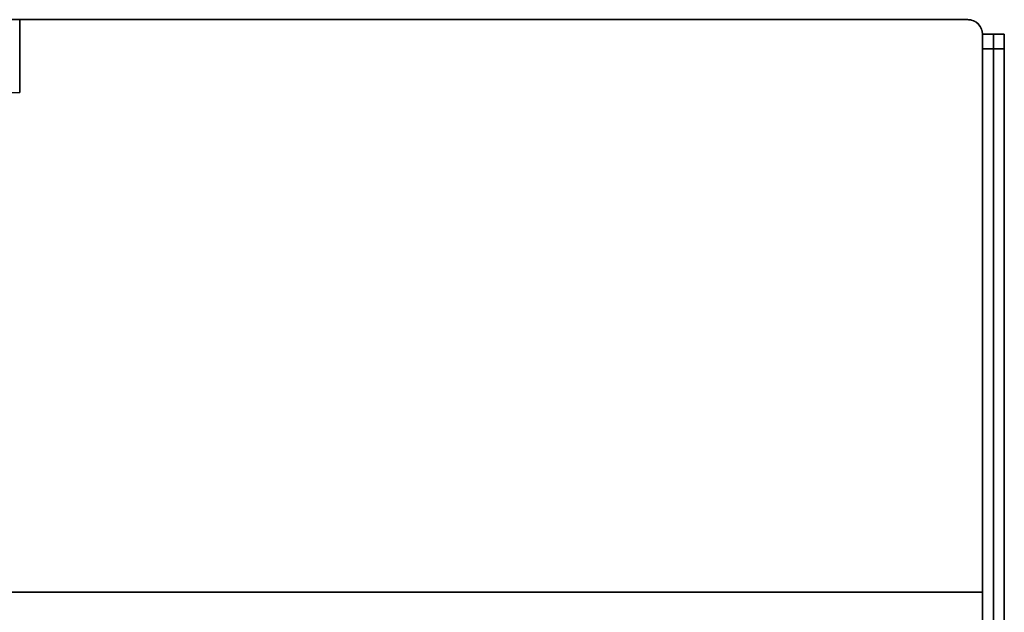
# Model space of a CAD drawing. Header units: millimetres. Extents: x -161 to 149, y -155 to 144.
# Tile 24 of 24: x 14 to 149, y 63 to 144. Entities that reach past the tile are written whole.
import ezdxf

# ---------------------------------------------------------------- set-up
doc = ezdxf.new("R2010")
doc.units = ezdxf.units.MM
doc.layers.add('Défaut', color=7, linetype='Continuous', true_color=0x000000)

msp = doc.modelspace()

# ---------------------------------------------------------------- linework, layer by layer
at = {"layer": 'Défaut'}
for p, q in [((-155.52, 144.36, 498), (144.48, 144.36, 498)), ((-155.52, 144.36, 98), (144.48, 144.36, 98)), ((14.48, 144.36, 298), (14.48, 136.36, 298)), ((14.48, 144.36, 298), (144.48, 144.36, 298)), ((79.48, 144.36, 296.5), (79.48, 144.36, 299.5)), ((146.48, 142.36, 298), (146.48, 21.86, 298)), ((146.48, 142.36, 298), (149.48, 142.36, 298)), ((146.48, -7.64, 298), (146.48, 142.36, 298)), ((146.48, -7.64, 498), (146.48, 142.36, 498)), ((146.48, -7.64, 98), (146.48, 142.36, 98)), ((147.98, 142.36, 2), (147.98, 142.36, 594)), ((149.48, 142.36, 298), (149.48, 21.86, 298)), ((14.48, 140.36, 296.5), (14.48, 140.36, 299.5)), ((147.98, -153.14, 0), (147.98, 140.36, 0)), ((147.98, 140.36, 596), (147.98, -153.14, 596)), ((14.48, 136.36, 298), (14.48, 134.36, 298)), ((14.48, 135.36, 296.5), (14.48, 135.36, 299.5)), ((-25.52, 134.36, 298), (14.48, 134.36, 298)), ((146.48, 67.36, 296.5), (146.48, 67.36, 299.5)), ((146.48, 67.36, 496.5), (146.48, 67.36, 499.5)), ((146.48, 67.36, 96.5), (146.48, 67.36, 99.5)), ((146.48, 65.86, 296.5), (-157.52, 65.86, 296.5)), ((-157.52, 65.86, 299.5), (146.48, 65.86, 299.5)), ((-157.52, 65.86, 499.5), (146.48, 65.86, 499.5)), ((146.48, 65.86, 496.5), (-157.52, 65.86, 496.5)), ((-157.52, 65.86, 99.5), (146.48, 65.86, 99.5)), ((146.48, 65.86, 96.5), (-157.52, 65.86, 96.5))]:
    msp.add_line(p, q, dxfattribs=at)
msp.add_arc((144.48, 142.36, 298), 2, 0, 90, dxfattribs=at)
at = {"layer": 'Défaut', "extrusion": (0, 0, -1)}
for centre in [(-144.48, 142.36, -498), (-144.48, 142.36, -98)]:
    msp.add_arc(centre, 2, 90, 180, dxfattribs=at)
at = {"layer": 'Défaut', "extrusion": (1, 0, 0)}
for centre, start, end in [((140.36, 2, 147.98), 270, 0), ((140.36, 594, 147.98), 0, 90)]:
    msp.add_arc(centre, 2, start, end, dxfattribs=at)
at = {"layer": 'Défaut'}
for points in [[(144.48, 144.36, 499.5), (-5.52, 144.36, 499.5), (-155.52, 144.36, 499.5)], [(-155.52, 144.36, 496.5), (-5.52, 144.36, 496.5), (144.48, 144.36, 496.5)], [(144.48, 144.36, 99.5), (-5.52, 144.36, 99.5), (-155.52, 144.36, 99.5)], [(-155.52, 144.36, 96.5), (-5.52, 144.36, 96.5), (144.48, 144.36, 96.5)], [(14.48, 136.36, 296.5), (14.48, 140.36, 296.5), (14.48, 144.36, 296.5)], [(14.48, 144.36, 296.5), (79.48, 144.36, 296.5), (144.48, 144.36, 296.5)], [(14.48, 136.36, 299.5), (14.48, 140.36, 299.5), (14.48, 144.36, 299.5)], [(14.48, 144.36, 299.5), (14.48, 144.36, 298), (14.48, 144.36, 296.5)], [(144.48, 144.36, 299.5), (79.48, 144.36, 299.5), (14.48, 144.36, 299.5)], [(144.48, 144.36, 296.5), (144.48, 144.36, 298), (144.48, 144.36, 299.5)], [(144.48, 144.36, 499.5), (144.48, 144.36, 498), (144.48, 144.36, 496.5)], [(144.48, 144.36, 99.5), (144.48, 144.36, 98), (144.48, 144.36, 96.5)], [(146.48, 142.36, 2), (146.48, 142.36, 298), (146.48, 142.36, 594)], [(149.48, 142.36, 594), (147.98, 142.36, 594), (146.48, 142.36, 594)], [(149.48, 142.36, 2), (147.98, 142.36, 2), (146.48, 142.36, 2)], [(146.48, 142.36, 296.5), (146.48, 67.36, 296.5), (146.48, -7.64, 296.5)], [(146.48, -7.64, 299.5), (146.48, 67.36, 299.5), (146.48, 142.36, 299.5)], [(146.48, 142.36, 296.5), (146.48, 142.36, 298), (146.48, 142.36, 299.5)], [(146.48, 142.36, 496.5), (146.48, 142.36, 498), (146.48, 142.36, 499.5)], [(146.48, 142.36, 499.5), (146.48, 67.36, 499.5), (146.48, -7.64, 499.5)], [(146.48, -7.64, 496.5), (146.48, 67.36, 496.5), (146.48, 142.36, 496.5)], [(146.48, 142.36, 96.5), (146.48, 142.36, 98), (146.48, 142.36, 99.5)], [(146.48, 142.36, 99.5), (146.48, 67.36, 99.5), (146.48, -7.64, 99.5)], [(146.48, -7.64, 96.5), (146.48, 67.36, 96.5), (146.48, 142.36, 96.5)], [(149.48, 142.36, 594), (149.48, 142.36, 298), (149.48, 142.36, 2)], [(146.48, -153.14), (146.48, -6.39), (146.48, 140.36, 0)], [(146.48, 140.36, 596), (146.48, -6.39, 596), (146.48, -153.14, 596)], [(149.48, 140.36, 0), (147.98, 140.36, 0), (146.48, 140.36, 0)], [(146.48, 140.36, 596), (147.98, 140.36, 596), (149.48, 140.36, 596)], [(149.48, -153.14, 596), (149.48, -6.39, 596), (149.48, 140.36, 596)], [(149.48, 140.36, 0), (149.48, -6.39), (149.48, -153.14)], [(14.48, 134.36, 296.5), (14.48, 135.36, 296.5), (14.48, 136.36, 296.5)], [(14.48, 136.36, 296.5), (14.48, 136.36, 298), (14.48, 136.36, 299.5)], [(14.48, 134.36, 299.5), (14.48, 135.36, 299.5), (14.48, 136.36, 299.5)], [(-25.52, 134.36, 296.5), (-5.52, 134.36, 296.5), (14.48, 134.36, 296.5)], [(-25.52, 134.36, 299.5), (-5.52, 134.36, 299.5), (14.48, 134.36, 299.5)], [(14.48, 134.36, 296.5), (14.48, 134.36, 298), (14.48, 134.36, 299.5)]]:
    msp.add_open_spline(points, degree=2, dxfattribs=at)
for points, weights in [([(144.48, 144.36, 296.5), (146.48, 144.36, 296.5), (146.48, 142.36, 296.5)], [1, 0.707106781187, 1]), ([(146.48, 142.36, 299.5), (146.48, 144.36, 299.5), (144.48, 144.36, 299.5)], [1, 0.707106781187, 1]), ([(146.48, 142.36, 499.5), (146.48, 144.36, 499.5), (144.48, 144.36, 499.5)], [1, 0.707106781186, 1]), ([(144.48, 144.36, 496.5), (146.48, 144.36, 496.5), (146.48, 142.36, 496.5)], [1, 0.707106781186, 1]), ([(146.48, 142.36, 99.5), (146.48, 144.36, 99.5), (144.48, 144.36, 99.5)], [1, 0.707106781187, 1]), ([(144.48, 144.36, 96.5), (146.48, 144.36, 96.5), (146.48, 142.36, 96.5)], [1, 0.707106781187, 1]), ([(146.48, 140.36, 0), (146.48, 142.36, 0), (146.48, 142.36, 2)], [1, 0.707106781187, 1]), ([(146.48, 142.36, 594), (146.48, 142.36, 596), (146.48, 140.36, 596)], [1, 0.707106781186, 1]), ([(149.48, 142.36, 2), (149.48, 142.36, 0), (149.48, 140.36, 0)], [1, 0.707106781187, 1]), ([(149.48, 140.36, 596), (149.48, 142.36, 596), (149.48, 142.36, 594)], [1, 0.707106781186, 1])]:
    msp.add_rational_spline(points, weights, degree=2, dxfattribs=at)

doc.saveas('drawing.dxf')
